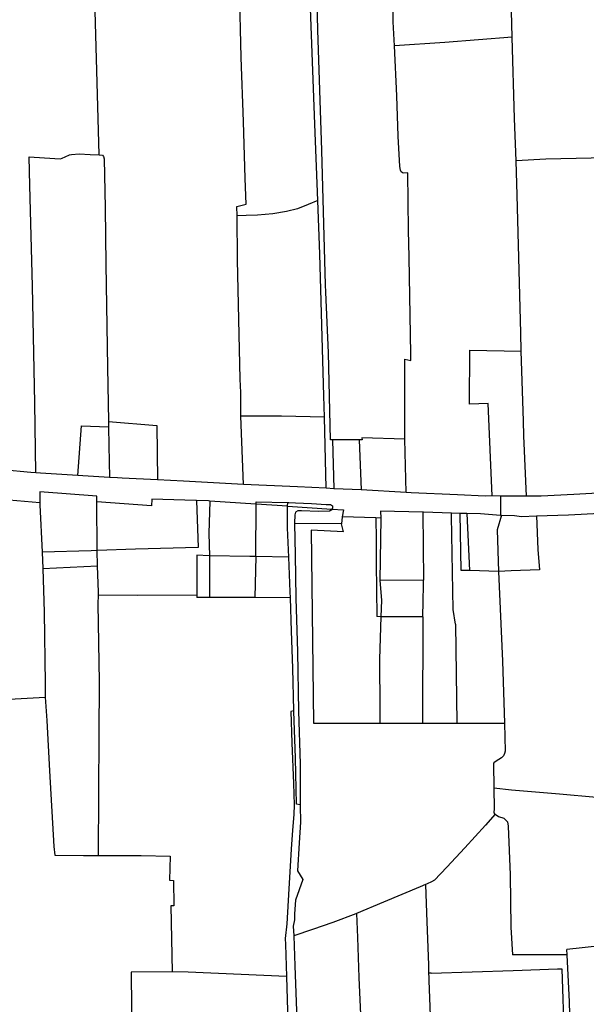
# Model space of a CAD drawing. Header units: inches. Extents: x 210911 to 224988, y 571697 to 586201.
# Tile 226 of 256: x 217791 to 218178, y 581658 to 582329. Entities that reach past the tile are written whole.
import ezdxf

# ---------------------------------------------------------------- set-up
doc = ezdxf.new("R2010")
doc.units = ezdxf.units.IN
doc.header["$MEASUREMENT"] = 0

msp = doc.modelspace()

# ---------------------------------------------------------------- linework, layer by layer
for points in [[(217845.495, 582237.093), (217844.571, 582270.094), (217842.696, 582335.188), (217840.863, 582404.593), (217836.405, 582404.839), (217836.176, 582417.509), (217833.854, 582460.436), (217831.929, 582493.823), (217829.018, 582545.882), (217828.476, 582548.529)], [(217939.563, 582195.49), (217939.372, 582201.846), (217945.662, 582203.391), (217945.088, 582220.957), (217943.83, 582259.953), (217942.36, 582303.423), (217941.203, 582351.958), (217939.998, 582397.757), (217959.818, 582397.46), (217977.775, 582398.125)], [(217994.612, 582205.937), (217992.62, 582257.961), (217987.351, 582398.04)], [(218004.647, 582042.76), (218003.215, 582042.734), (218001.923, 582102.044), (218000.074, 582143.425), (217999.856, 582148.423), (217997.401, 582239.975), (217994.564, 582322.431), (217992.724, 582398.152)], [(218046.872, 582311.423), (218046.077, 582327.856), (218045.949, 582334.709), (218045.696, 582369.263), (218045.575, 582399.977)], [(218127.241, 582317.412), (218126.733, 582335.125)], [(218127.241, 582317.412), (218081.255, 582313.67), (218046.872, 582311.423)], [(218129.772, 582233.023), (218128.83, 582261.925), (218127.241, 582317.412)], [(218054.006, 582043.196), (218054.018, 582097.63), (218057.955, 582096.859), (218057.952, 582101.034), (218056.882, 582167.199), (218056.405, 582185.792), (218056.067, 582224.733), (218052.884, 582224.674), (218051.425, 582225.439), (218050.985, 582226.652), (218050.599, 582229.222), (218049.452, 582249.946), (218048.458, 582277.326), (218046.872, 582311.423)], [(217802.414, 582020.26), (217801.67, 582067.666), (217799.929, 582147.54), (217798.151, 582216.159), (217797.716, 582235.64), (217815.311, 582234.642), (217819.069, 582234.45), (217820.283, 582234.807), (217822.41, 582235.688), (217825.373, 582237.077), (217826.711, 582237.409), (217831.876, 582237.719), (217839.278, 582237.265), (217845.495, 582237.093)], [(217845.495, 582237.093), (217847.662, 582236.866), (217848.486, 582235.975), (217848.926, 582234.386), (217849.588, 582201.058), (217850.141, 582162.412), (217850.473, 582134.261), (217851.279, 582092.359), (217851.873, 582055.238)], [(218201.691, 582235.316), (218150.096, 582234.265), (218129.772, 582233.023)], [(218133.368, 582103.245), (218132.964, 582115.754), (218130.538, 582209.517), (218129.772, 582233.023)], [(217994.612, 582205.937), (217988.032, 582203.343), (217980.846, 582200.246), (217973.155, 582198.484), (217963.876, 582196.852), (217953.391, 582195.922), (217945.641, 582195.748), (217939.563, 582195.49)], [(217999.198, 582058.152), (217998.814, 582072.784), (217996.013, 582169.342), (217994.612, 582205.937)], [(217942.206, 582058.846), (217942.027, 582075.002), (217941.557, 582084.02), (217939.88, 582165.587), (217939.563, 582195.49)], [(218113.586, 582004.439), (218110.832, 582067.571), (218098.055, 582067.042), (218098.352, 582103.911), (218133.368, 582103.245)], [(218136.853, 582004.169), (218135.036, 582045.471), (218134.906, 582055.596), (218133.368, 582103.245)], [(217999.198, 582058.152), (217969.778, 582058.751), (217942.206, 582058.846)], [(217944.029, 582012.142), (217942.206, 582058.846)], [(218000.272, 582009.64), (217999.198, 582058.152)], [(217830.971, 582018.288), (217833.397, 582052.273), (217851.93, 582051.516)], [(217851.873, 582055.238), (217884.795, 582052.448), (217885.304, 582015.432)], [(217851.873, 582055.238), (217851.93, 582051.516)], [(217851.93, 582051.516), (217852.134, 582038.937), (217852.484, 582017.049)], [(218022.723, 582042.648), (218004.647, 582042.76)], [(218004.647, 582042.76), (218005.504, 582009.316)], [(218054.006, 582043.196), (218024.722, 582044.017), (218024.781, 582042.648), (218022.723, 582042.648)], [(218022.723, 582042.648), (218024.084, 582008.558)], [(218054.839, 582006.805), (218054.006, 582043.196)], [(217802.414, 582020.26), (217798.952, 582020.427), (217779.463, 582022.257)], [(217805.573, 582019.985), (217802.414, 582020.26)], [(217830.971, 582018.288), (217805.573, 582019.985)], [(217852.484, 582017.049), (217834.33, 582018.064), (217830.971, 582018.288)], [(217857.895, 582016.73), (217852.484, 582017.049)], [(217885.304, 582015.432), (217861.135, 582016.546), (217857.895, 582016.73)], [(217944.029, 582012.142), (217903.057, 582014.614), (217885.304, 582015.432)], [(217805.073, 581999.616), (217773.399, 582002.393), (217733.26, 582005.741), (217703.344, 582007.156), (217696.357, 582007.619), (217696.371, 582012.638), (217672.107, 582013.466), (217665.119, 582013.548), (217658.24, 582013.46)], [(218000.272, 582009.64), (217980.739, 582010.636), (217944.029, 582012.142)], [(218005.504, 582009.316), (218000.272, 582009.64)], [(218024.084, 582008.558), (218011.926, 582009.045), (218005.504, 582009.316)], [(218054.839, 582006.805), (218024.084, 582008.558)], [(217843.847, 582000.349), (217843.981, 582004.173), (217804.985, 582007.264), (217805.073, 581999.616)], [(217911.969, 582001.361), (217911.437, 582001.386), (217881.328, 582002.23), (217881.125, 581997.783), (217843.847, 582000.349)], [(218058.18, 582006.623), (218054.839, 582006.805)], [(218108.697, 582004.388), (218089.834, 582005.092), (218058.18, 582006.623)], [(218113.586, 582004.439), (218108.697, 582004.388)], [(218119.265, 582004.327), (218113.586, 582004.439)], [(218119.265, 582004.327), (218119.094, 581991.186)], [(218136.853, 582004.169), (218119.265, 582004.327)], [(218206.288, 582007.524), (218169.114, 582005.505), (218146.913, 582004.296), (218136.853, 582004.169)], [(217805.073, 581999.616), (217805.087, 581998.432), (217806.655, 581966.005)], [(217844.076, 581967.209), (217844.07, 581967.387), (217843.843, 582000.234), (217843.847, 582000.349)], [(217911.969, 582001.361), (217912.937, 581969.362), (217870.244, 581968.016), (217844.076, 581967.209)], [(217921.062, 582000.915), (217920.075, 582000.982), (217911.969, 582001.361)], [(217921.062, 582000.915), (217920.332, 581978.808), (217920.71, 581963.682)], [(217952.591, 581998.779), (217952.276, 581998.799), (217921.062, 582000.915)], [(217952.433, 581963.08), (217952.591, 581998.779)], [(217952.591, 581998.779), (217952.599, 582000.513), (217974.227, 581999.962)], [(217974.008, 581997.454), (217952.591, 581998.779)], [(217974.746, 581962.602), (217974.021, 581982.73), (217973.998, 581997.343), (217974.008, 581997.454)], [(217974.008, 581997.454), (217974.227, 581999.962)], [(217974.008, 581997.454), (218004.138, 581995.425)], [(217974.227, 581999.962), (217974.894, 581999.945), (217979.404, 581999.615), (217990.393, 581999.268), (218000.237, 581998.67), (218003.286, 581998.535), (218004.682, 581997.705), (218004.55, 581996.181), (218004.138, 581995.425)], [(218004.138, 581995.425), (218003.72, 581994.658), (218002.575, 581994.026), (217995.142, 581993.855), (217983.518, 581994.331), (217980.914, 581994.275), (217979.45, 581993.389), (217978.874, 581991.612), (217978.604, 581985.831), (217978.612, 581985.571)], [(218004.138, 581995.425), (218012.178, 581994.884), (218011.14, 581990.064)], [(218011.14, 581990.064), (218010.809, 581985.3)], [(218034.214, 581989.392), (218011.14, 581990.064)], [(218034.214, 581989.392), (218034.318, 581974.564), (218034.511, 581958.507), (218034.693, 581940.305), (218034.876, 581922.126)], [(218037.565, 581989.294), (218034.214, 581989.392)], [(218037.565, 581989.294), (218036.812, 581946.792), (218036.823, 581946.676)], [(218066.304, 581993.358), (218037.26, 581994.123), (218037.565, 581989.294)], [(218085.857, 581992.608), (218066.797, 581993.345), (218066.304, 581993.358)], [(218066.304, 581993.358), (218066.683, 581946.917)], [(218085.887, 581990.562), (218085.857, 581992.608)], [(218091.673, 581992.388), (218091.506, 581992.389), (218085.857, 581992.608)], [(218086.813, 581927.028), (218085.887, 581990.562)], [(218098.144, 581953.679), (218092.289, 581953.632), (218091.673, 581992.388)], [(218096.34, 581992.354), (218091.673, 581992.388)], [(218119.094, 581991.186), (218105.545, 581992.288), (218096.34, 581992.354)], [(218096.34, 581992.354), (218098.144, 581953.679)], [(218119.793, 581991.375), (218116.979, 581981.406), (218117.942, 581952.898)], [(218143.829, 581990.749), (218144.773, 581967.951), (218145.762, 581954.1), (218126.579, 581953.436), (218117.942, 581952.898)], [(218119.094, 581991.186), (218119.793, 581991.375)], [(218119.793, 581991.375), (218128.685, 581991.168), (218133.574, 581990.397), (218143.829, 581990.749)], [(218143.829, 581990.749), (218165.524, 581991.483), (218186.995, 581992.588), (218190.066, 581992.723)], [(218010.809, 581985.3), (217978.612, 581985.571)], [(217978.612, 581985.571), (217979.243, 581964.228), (217979.67, 581934.748), (217980.776, 581898.15), (217981.427, 581857.678), (217982.472, 581821.652), (217982.673, 581802.338), (217982.649, 581793.734)], [(218012.073, 581979.983), (218010.809, 581985.3)], [(218012.073, 581979.983), (217990.137, 581980.985)], [(217990.137, 581980.985), (217991.673, 581849.414)], [(217844.076, 581967.209), (217839.94, 581967.081), (217806.655, 581966.005)], [(217806.655, 581966.005), (217807.006, 581954.823)], [(217844.444, 581956.665), (217844.076, 581967.209)], [(217920.71, 581963.682), (217920.417, 581963.687), (217912.033, 581963.964), (217912.021, 581936.645)], [(217952.254, 581963.083), (217948.303, 581963.168), (217920.71, 581963.682)], [(217920.71, 581963.682), (217920.844, 581936.79)], [(217952.254, 581963.083), (217951.632, 581935.039)], [(217952.433, 581963.08), (217952.254, 581963.083)], [(217974.746, 581962.602), (217952.433, 581963.08)], [(217975.92, 581935.036), (217975.807, 581939.078), (217974.746, 581962.602)], [(217807.006, 581954.823), (217825.817, 581955.74), (217844.444, 581956.665)], [(217807.006, 581954.823), (217807.935, 581925.235), (217808.603, 581876.554)], [(217845.003, 581936.81), (217845.071, 581938.731), (217844.444, 581956.665)], [(218117.942, 581952.898), (218098.197, 581953.679), (218098.144, 581953.679)], [(218117.942, 581952.898), (218120.552, 581891.824), (218121.866, 581849.507)], [(218066.683, 581946.917), (218036.823, 581946.676)], [(218036.823, 581946.676), (218038.046, 581933.32), (218037.656, 581921.976)], [(218066.317, 581921.997), (218066.55, 581932.76), (218066.652, 581943.644)], [(218066.652, 581943.644), (218066.683, 581946.917)], [(217845.149, 581759.124), (217845.266, 581801.818), (217845.566, 581841.398), (217845.729, 581877.547), (217844.796, 581930.917), (217845.003, 581936.81)], [(217912.021, 581936.645), (217871.872, 581936.435), (217845.003, 581936.81)], [(217912.021, 581936.645), (217912.02, 581935.107)], [(217920.852, 581935.092), (217912.02, 581935.107)], [(217920.844, 581936.79), (217920.852, 581935.092)], [(217922.471, 581935.089), (217920.852, 581935.092)], [(217950.276, 581935.042), (217922.471, 581935.089)], [(217951.632, 581935.039), (217950.276, 581935.042)], [(217975.92, 581935.036), (217951.632, 581935.039)], [(217978.181, 581857.869), (217977.633, 581886.913), (217976.559, 581912.266), (217975.92, 581935.036)], [(218037.656, 581921.976), (218034.876, 581922.126)], [(218037.656, 581921.976), (218036.665, 581893.108), (218036.952, 581858.863), (218036.873, 581849.408)], [(218039.348, 581921.885), (218037.656, 581921.976)], [(218066.182, 581921.996), (218039.348, 581921.885)], [(218066.182, 581921.996), (218065.94, 581849.444)], [(218066.317, 581921.997), (218066.182, 581921.996)], [(218088.623, 581917.075), (218086.813, 581927.028)], [(218088.623, 581917.075), (218089.534, 581849.474)], [(217808.603, 581876.554), (217808.729, 581867.355), (217808.743, 581867.139)], [(217706.019, 581861.393), (217808.743, 581867.139)], [(217808.743, 581867.139), (217809.765, 581851.278), (217811.639, 581816.902), (217814.61, 581765.305), (217815.23, 581759.459), (217834.731, 581759.152), (217845.149, 581759.124)], [(217978.181, 581857.869), (217976.218, 581857.438), (217976.857, 581835.962), (217978.052, 581808.386), (217978.393, 581793.836), (217978.184, 581787.038), (217977.266, 581776.495), (217976.404, 581763.409), (217974.869, 581736.475), (217973.596, 581712.654), (217972.425, 581702.619), (217972.541, 581698.362), (217973.136, 581683.939), (217973.178, 581676.636)], [(217982.649, 581793.734), (217980.046, 581794.086), (217979.306, 581825.473), (217978.187, 581857.56), (217978.181, 581857.869)], [(217991.673, 581849.414), (218036.873, 581849.408)], [(218036.873, 581849.408), (218038.457, 581849.408)], [(218038.457, 581849.408), (218065.94, 581849.444)], [(218065.94, 581849.444), (218089.534, 581849.474)], [(218089.534, 581849.474), (218121.866, 581849.507)], [(218121.866, 581849.507), (218122.465, 581830.261), (218121.954, 581828.801), (218121.252, 581827.151), (218119.789, 581825.819), (218116.164, 581823.412), (218114.701, 581822.398), (218114.318, 581821.7), (218114.597, 581804.993)], [(218184.777, 581798.813), (218159.438, 581800.908), (218126.732, 581803.699), (218114.597, 581804.993)], [(218114.597, 581804.993), (218114.894, 581791.142), (218114.762, 581788.283), (218115.395, 581787.392), (218115.612, 581787.261)], [(217982.649, 581793.734), (217982.648, 581793.38), (217982.871, 581781.816), (217981.879, 581767.905), (217980.81, 581748.658), (217984.288, 581742.74), (217979.358, 581728.776), (217978.697, 581719.438), (217978.749, 581715.182), (217977.911, 581710.927), (217978.193, 581704.464)], [(218115.612, 581787.261), (218108.899, 581779.952), (218094.881, 581764.488), (218082.584, 581751.179), (218074.239, 581742.434), (218072.076, 581741.297), (218069.149, 581739.843), (218068.1, 581739.372)], [(218115.612, 581787.261), (218117.933, 581785.863), (218121.424, 581784.713), (218123.896, 581782.104), (218124.462, 581779.244), (218125.731, 581746.017), (218126.297, 581710.185), (218127.343, 581691.44)], [(217845.149, 581759.124), (217874.18, 581759.11), (217893.935, 581758.675), (217893.446, 581742.349), (217896.177, 581742.214), (217896.447, 581724.933), (217894.351, 581724.938), (217895.219, 581679.891)], [(218068.1, 581739.372), (218064.506, 581737.759), (218039.512, 581727.216), (218020.914, 581719.525)], [(218068.1, 581739.372), (218068.841, 581720.085), (218070.077, 581684.377), (218070.196, 581678.861)], [(218020.914, 581719.525), (218020.433, 581719.326), (218004.789, 581713.46), (217991.055, 581708.795), (217978.193, 581704.464)], [(218020.914, 581719.525), (218021.595, 581703.249), (218022.537, 581675.928), (218024.092, 581640.79), (218028.29, 581527.182), (218030.115, 581474.827), (218031.322, 581451.697), (218031.403, 581440.05)], [(218272.81, 581706.77), (218164.431, 581694.975)], [(217978.193, 581704.464), (217978.853, 581683.86), (217980.167, 581653.233), (217981.336, 581616.381), (217982.702, 581581.752), (217983.584, 581556.019), (217985.671, 581506.649), (217987.313, 581456.644), (217987.511, 581445.115)], [(218164.608, 581691.314), (218164.431, 581694.975)], [(218164.608, 581691.314), (218127.343, 581691.44)], [(218169.285, 581567.163), (218168.18, 581593.153), (218166.15, 581659.417), (218164.608, 581691.314)], [(217895.219, 581679.891), (217867.355, 581679.585), (217867.478, 581655.188), (217868.359, 581629.138), (217868.388, 581616.431), (217869.7, 581585.487), (217870.196, 581557.722), (217873.345, 581501.551), (217875.927, 581447.096), (217876.809, 581421.617), (217879.018, 581369.959), (217881.275, 581312.901), (217881.884, 581299.33)], [(217973.178, 581676.636), (217942.247, 581677.986), (217906.105, 581679.481), (217895.219, 581679.891)], [(218071.897, 581678.919), (218127.759, 581680.823)], [(218127.759, 581680.823), (218158.13, 581681.858)], [(218158.13, 581681.858), (218161.129, 581681.96)], [(218161.129, 581681.96), (218162.61, 581633.623), (218165.346, 581570.814), (218165.531, 581567.095)], [(217973.178, 581676.636), (217974.238, 581645.562), (217975.049, 581617.351), (217976.858, 581581.832), (217977.901, 581545.552), (217980.142, 581482.521), (217983.991, 581380.605), (217985.616, 581324.819), (217986.659, 581288.348), (217988.006, 581246.794), (217988.43, 581242.878)], [(218071.897, 581678.919), (218070.196, 581678.861)], [(218070.196, 581678.861), (218070.259, 581675.945)], [(218070.259, 581675.945), (218070.302, 581673.957), (218071.694, 581637.901)]]:
    msp.add_lwpolyline(points)

doc.saveas('drawing.dxf')
